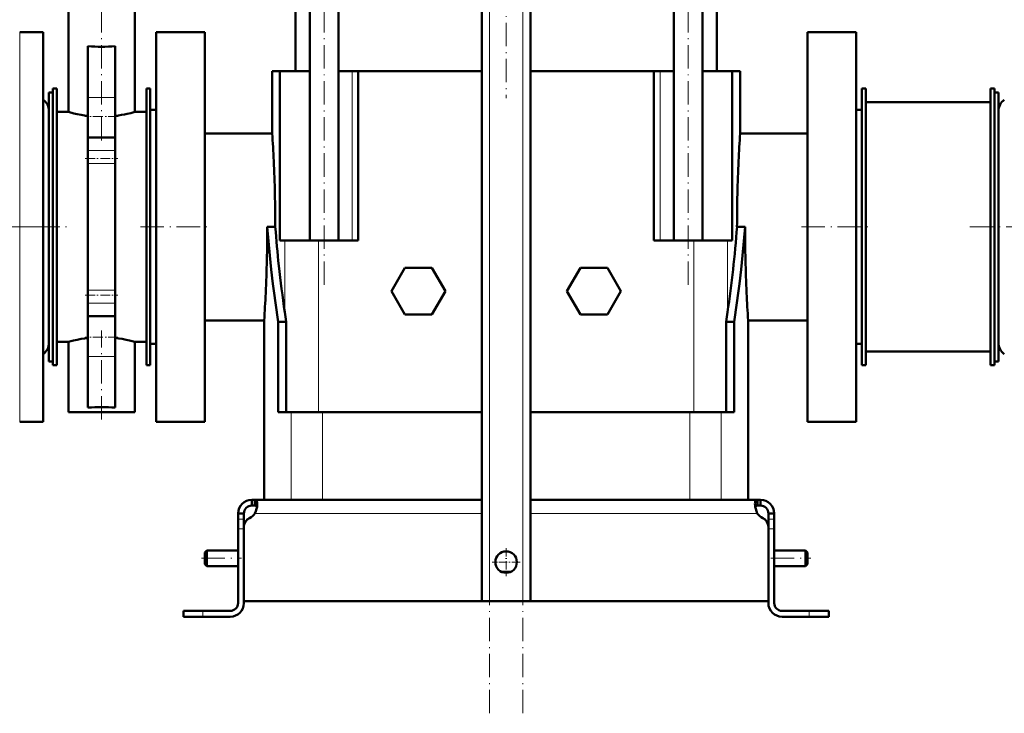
# Model space of a CAD drawing. Extents: x -2065 to 2446, y -1961 to 629.
# Tile 2 of 59: x -1705 to -1200, y -380 to -24. Entities that reach past the tile are written whole.
import ezdxf

# ---------------------------------------------------------------- set-up
doc = ezdxf.new("R2010")
doc.units = 0
doc.linetypes.add('DASHDOT', pattern=[18.5, 12, -3, 0.5, -3])

msp = doc.modelspace()

# ---------------------------------------------------------------- linework, layer by layer
at = {"color": 7, "linetype": 'DASHDOT', "lineweight": 18}
for p, q in [((-1463.57, -379.79), (-1463.57, 311.11)), ((-1446.57, -379.79), (-1446.57, 311.11)), ((-1548.41, -159.93), (-1548.41, 112.71)), ((-1361.73, -159.93), (-1361.73, 112.71)), ((-1455.07, 104.01), (-1455.07, -64.23)), ((-1662.57, -85.89), (-1662.57, 65.4)), ((-1694.47, -130.21), (-2064.97, -130.21)), ((-1788.49, -130.21), (-1680.57, -130.21)), ((-1642.57, -130.21), (-1606.57, -130.21)), ((-1303.57, -130.21), (-1267.57, -130.21)), ((-1217.17, -130.21), (-1041.97, -130.21)), ((-1662.57, -229.02), (-1662.57, -183.33)), ((-1611.27, -300.21), (-1590.87, -300.21)), ((-1319.27, -300.21), (-1298.87, -300.21))]:
    msp.add_line(p, q, dxfattribs=at)
at = {"color": 7, "lineweight": 50}
for p, q in [((-1467.57, -322.21), (-1467.57, 253.54)), ((-1442.57, -322.21), (-1442.57, 253.54)), ((-1679.57, -71.21), (-1679.57, 38.79)), ((-1645.57, -71.21), (-1645.57, 38.79)), ((-1563.07, -50.21), (-1563.07, 25.29)), ((-1555.71, -137.21), (-1555.71, 25.29)), ((-1541.11, 25.29), (-1541.11, -137.21)), ((-1369.03, -137.21), (-1369.03, 25.29)), ((-1354.43, -137.21), (-1354.43, 25.29)), ((-1347.07, 25.29), (-1347.07, -50.21)), ((-1692.57, -30.21), (-1704.57, -30.21)), ((-1692.57, -30.21), (-1692.57, -217.97)), ((-1634.57, -30.21), (-1634.57, -130.21)), ((-1634.57, -30.21), (-1609.57, -30.21)), ((-1609.57, -30.21), (-1609.57, -130.21)), ((-1300.57, -130.21), (-1300.57, -30.21)), ((-1275.57, -30.21), (-1300.57, -30.21)), ((-1275.57, -130.21), (-1275.57, -30.21)), ((-1669.57, -37.5), (-1669.57, -63.74)), ((-1655.57, -37.5), (-1655.57, -63.74)), ((-1575.07, -50.21), (-1571.66, -50.21)), ((-1575.07, -82.21), (-1575.07, -50.21)), ((-1571.66, -50.21), (-1571.06, -50.21)), ((-1555.71, -50.21), (-1571.06, -50.21)), ((-1571.06, -137.21), (-1571.06, -50.21)), ((-1534.13, -50.21), (-1541.11, -50.21)), ((-1530.9, -50.21), (-1534.13, -50.21)), ((-1530.9, -50.21), (-1467.57, -50.21)), ((-1530.9, -137.21), (-1530.9, -50.21)), ((-1442.57, -50.21), (-1379.24, -50.21)), ((-1379.24, -137.21), (-1379.24, -50.21)), ((-1376.01, -50.21), (-1379.24, -50.21)), ((-1369.03, -50.21), (-1376.01, -50.21)), ((-1339.07, -50.21), (-1354.43, -50.21)), ((-1339.07, -137.21), (-1339.07, -50.21)), ((-1339.07, -50.21), (-1335.07, -50.21)), ((-1335.07, -50.21), (-1335.07, -82.21)), ((-1687.57, -59.21), (-1685.57, -59.21)), ((-1687.57, -201.21), (-1687.57, -59.21)), ((-1685.57, -201.21), (-1685.57, -59.21)), ((-1639.57, -59.21), (-1637.57, -59.21)), ((-1639.57, -201.21), (-1639.57, -59.21)), ((-1637.57, -201.21), (-1637.57, -59.21)), ((-1270.57, -59.21), (-1272.57, -59.21)), ((-1272.57, -59.21), (-1272.57, -201.21)), ((-1270.57, -59.21), (-1270.57, -201.21)), ((-1204.57, -59.21), (-1206.57, -59.21)), ((-1206.57, -59.21), (-1206.57, -201.21)), ((-1204.57, -59.21), (-1204.57, -201.21)), ((-1689.57, -163.29), (-1689.57, -61.21)), ((-1689.57, -61.21), (-1687.57, -61.21)), ((-1669.57, -63.74), (-1669.57, -84.37)), ((-1655.57, -63.74), (-1655.57, -84.37)), ((-1204.57, -61.21), (-1204.57, -97.13)), ((-1202.57, -61.21), (-1204.57, -61.21)), ((-1202.57, -61.21), (-1202.57, -97.13)), ((-1637.57, -190.21), (-1637.57, -70.21)), ((-1637.57, -70.21), (-1634.57, -70.21)), ((-1275.57, -70.21), (-1272.57, -70.21)), ((-1206.57, -66.21), (-1270.57, -66.21)), ((-1270.57, -66.21), (-1270.57, -194.21)), ((-1685.57, -189.21), (-1685.57, -71.21)), ((-1679.57, -71.21), (-1685.57, -71.21)), ((-1639.57, -71.21), (-1645.57, -71.21)), ((-1202.57, -158.74), (-1202.57, -70.71)), ((-1655.57, -84.37), (-1669.57, -84.37)), ((-1669.57, -91.07), (-1669.57, -84.37)), ((-1655.57, -91.07), (-1655.57, -84.37)), ((-1609.57, -82.21), (-1575.07, -82.21)), ((-1335.07, -82.21), (-1300.57, -82.21)), ((-1669.57, -97.72), (-1669.57, -91.07)), ((-1655.57, -97.72), (-1655.57, -91.07)), ((-1669.57, -162.7), (-1669.57, -97.72)), ((-1655.57, -162.7), (-1655.57, -97.72)), ((-1204.57, -97.13), (-1204.57, -199.21)), ((-1202.57, -97.13), (-1202.57, -199.21)), ((-1634.57, -130.21), (-1634.57, -230.21)), ((-1609.57, -130.21), (-1609.57, -230.21)), ((-1577.6, -130.21), (-1577.58, -130.21)), ((-1574, -130.21), (-1577.58, -130.21)), ((-1574, -130.21), (-1573.47, -130.24)), ((-1336.67, -130.24), (-1336.14, -130.21)), ((-1336.14, -130.21), (-1332.55, -130.21)), ((-1332.55, -130.21), (-1332.54, -130.21)), ((-1300.57, -230.21), (-1300.57, -130.21)), ((-1275.57, -230.21), (-1275.57, -130.21)), ((-1568.6, -137.21), (-1571.06, -137.21)), ((-1551.37, -137.21), (-1568.6, -137.21)), ((-1530.9, -137.21), (-1551.37, -137.21)), ((-1379.24, -137.21), (-1358.77, -137.21)), ((-1358.77, -137.21), (-1341.54, -137.21)), ((-1341.54, -137.21), (-1339.07, -137.21)), ((-1507, -151.21), (-1513.92, -163.21)), ((-1493.14, -151.21), (-1507, -151.21)), ((-1486.21, -163.21), (-1493.14, -151.21)), ((-1423.92, -163.21), (-1417, -151.21)), ((-1417, -151.21), (-1403.14, -151.21)), ((-1403.14, -151.21), (-1396.21, -163.21)), ((-1202.57, -189.71), (-1202.57, -158.74)), ((-1689.57, -199.21), (-1689.57, -163.29)), ((-1669.57, -169.36), (-1669.57, -162.7)), ((-1655.57, -169.36), (-1655.57, -162.7)), ((-1513.92, -163.21), (-1507, -175.21)), ((-1493.14, -175.21), (-1486.21, -163.21)), ((-1417, -175.21), (-1423.92, -163.21)), ((-1396.21, -163.21), (-1403.14, -175.21)), ((-1669.57, -176.05), (-1669.57, -169.36)), ((-1655.57, -176.05), (-1655.57, -169.36)), ((-1655.57, -176.05), (-1669.57, -176.05)), ((-1669.57, -176.05), (-1669.57, -196.68)), ((-1655.57, -176.05), (-1655.57, -196.68)), ((-1507, -175.21), (-1493.14, -175.21)), ((-1403.14, -175.21), (-1417, -175.21)), ((-1579.19, -178.21), (-1609.57, -178.21)), ((-1579.19, -270.21), (-1579.19, -178.21)), ((-1567.86, -178.83), (-1571.94, -178.83)), ((-1571.94, -178.83), (-1571.94, -225.21)), ((-1567.86, -178.83), (-1567.86, -225.21)), ((-1342.28, -178.83), (-1342.28, -225.21)), ((-1342.28, -178.83), (-1338.2, -178.83)), ((-1338.2, -178.83), (-1338.2, -225.21)), ((-1300.57, -178.21), (-1330.94, -178.21)), ((-1330.94, -270.21), (-1330.94, -178.21)), ((-1685.57, -189.21), (-1679.57, -189.21)), ((-1679.57, -225.21), (-1679.57, -189.21)), ((-1645.57, -189.21), (-1639.57, -189.21)), ((-1645.57, -225.21), (-1645.57, -189.21)), ((-1634.57, -190.21), (-1637.57, -190.21)), ((-1272.57, -190.21), (-1275.57, -190.21)), ((-1669.57, -196.68), (-1669.57, -222.93)), ((-1655.57, -196.68), (-1655.57, -222.93)), ((-1270.57, -194.21), (-1206.57, -194.21)), ((-1689.57, -199.21), (-1687.57, -199.21)), ((-1687.57, -201.21), (-1685.57, -201.21)), ((-1639.57, -201.21), (-1637.57, -201.21)), ((-1270.57, -201.21), (-1272.57, -201.21)), ((-1204.57, -201.21), (-1206.57, -201.21)), ((-1202.57, -199.21), (-1204.57, -199.21)), ((-1692.57, -217.97), (-1692.57, -230.21)), ((-1662.57, -225.21), (-1679.57, -225.21)), ((-1645.57, -225.21), (-1662.57, -225.21)), ((-1571.94, -225.21), (-1565.41, -225.21)), ((-1565.41, -225.21), (-1549.21, -225.21)), ((-1549.21, -225.21), (-1467.57, -225.21)), ((-1442.57, -225.21), (-1360.92, -225.21)), ((-1360.92, -225.21), (-1344.73, -225.21)), ((-1344.73, -225.21), (-1338.2, -225.21)), ((-1692.57, -230.21), (-1704.57, -230.21)), ((-1634.57, -230.21), (-1609.57, -230.21)), ((-1275.57, -230.21), (-1300.57, -230.21)), ((-1585.57, -270.21), (-1585.57, -273.21)), ((-1584.03, -270.21), (-1585.57, -270.21)), ((-1584.03, -270.21), (-1584.03, -273.21)), ((-1467.57, -270.21), (-1584.03, -270.21)), ((-1442.57, -270.21), (-1326.1, -270.21)), ((-1326.1, -270.21), (-1326.1, -273.21)), ((-1326.1, -270.21), (-1324.57, -270.21)), ((-1324.57, -270.21), (-1324.57, -273.21)), ((-1592.57, -277.21), (-1589.57, -277.21)), ((-1592.57, -280.17), (-1592.57, -277.21)), ((-1589.57, -280.17), (-1589.57, -277.21)), ((-1584.03, -273.21), (-1585.57, -273.21)), ((-1326.1, -273.21), (-1324.57, -273.21)), ((-1317.57, -277.21), (-1320.57, -277.21)), ((-1320.57, -280.17), (-1320.57, -277.21)), ((-1317.57, -280.17), (-1317.57, -277.21)), ((-1592.57, -285.09), (-1592.57, -280.17)), ((-1589.57, -284.13), (-1589.57, -280.17)), ((-1320.57, -285.09), (-1320.57, -280.17)), ((-1317.57, -285.09), (-1317.57, -280.17)), ((-1592.57, -285.09), (-1592.57, -323.21)), ((-1589.57, -284.14), (-1589.57, -322.21)), ((-1589.57, -323.21), (-1589.57, -285.09)), ((-1320.57, -322.21), (-1320.57, -284.14)), ((-1320.57, -323.21), (-1320.57, -285.09)), ((-1317.57, -323.21), (-1317.57, -285.09)), ((-1609.57, -297.21), (-1608.57, -296.21)), ((-1609.57, -300.21), (-1609.57, -297.21)), ((-1608.57, -300.21), (-1608.57, -296.21)), ((-1608.57, -296.21), (-1592.57, -296.21)), ((-1317.57, -296.21), (-1301.57, -296.21)), ((-1301.57, -300.21), (-1301.57, -296.21)), ((-1300.57, -297.21), (-1301.57, -296.21)), ((-1300.57, -300.21), (-1300.57, -297.21)), ((-1609.57, -303.21), (-1609.57, -300.21)), ((-1608.57, -304.21), (-1608.57, -300.21)), ((-1301.57, -304.21), (-1301.57, -300.21)), ((-1300.57, -303.21), (-1300.57, -300.21)), ((-1609.57, -303.21), (-1608.57, -304.21)), ((-1608.57, -304.21), (-1592.57, -304.21)), ((-1457.36, -307.21), (-1455.07, -307.21)), ((-1455.07, -307.21), (-1452.78, -307.21)), ((-1317.57, -304.21), (-1301.57, -304.21)), ((-1300.57, -303.21), (-1301.57, -304.21)), ((-1455.07, -322.21), (-1589.57, -322.21)), ((-1463.57, -322.21), (-1467.57, -322.21)), ((-1463.57, -322.21), (-1446.57, -322.21)), ((-1455.07, -322.21), (-1320.57, -322.21)), ((-1442.57, -322.21), (-1446.57, -322.21)), ((-1620.57, -327.21), (-1620.57, -330.21)), ((-1620.57, -327.21), (-1610.57, -327.21)), ((-1596.57, -327.21), (-1610.57, -327.21)), ((-1313.57, -327.21), (-1299.57, -327.21)), ((-1289.57, -327.21), (-1299.57, -327.21)), ((-1289.57, -327.21), (-1289.57, -330.21)), ((-1620.57, -330.21), (-1610.57, -330.21)), ((-1610.57, -330.21), (-1596.57, -330.21)), ((-1299.57, -330.21), (-1313.57, -330.21)), ((-1289.57, -330.21), (-1299.57, -330.21))]:
    msp.add_line(p, q, dxfattribs=at)
at = {"color": 7, "lineweight": 18}
for p, q in [((-1463.57, -322.21), (-1463.57, 253.54)), ((-1446.57, -322.21), (-1446.57, 253.54)), ((-1704.57, -30.21), (-1704.57, -217.97)), ((-1534.13, -137.21), (-1534.13, -50.21)), ((-1376.01, -137.21), (-1376.01, -50.21)), ((-1655.57, -63.74), (-1669.57, -63.74)), ((-1655.57, -91.07), (-1669.57, -91.07)), ((-1655.57, -97.72), (-1669.57, -97.72)), ((-1568.6, -137.21), (-1568.6, -173.96)), ((-1551.37, -137.21), (-1551.37, -225.21)), ((-1358.77, -137.21), (-1358.77, -225.21)), ((-1341.54, -137.21), (-1341.54, -173.96)), ((-1655.57, -162.7), (-1669.57, -162.7)), ((-1655.57, -169.36), (-1669.57, -169.36)), ((-1655.57, -196.68), (-1669.57, -196.68)), ((-1704.57, -217.97), (-1704.57, -230.21)), ((-1565.41, -225.21), (-1565.41, -270.21)), ((-1549.21, -225.21), (-1549.21, -270.21)), ((-1360.92, -225.21), (-1360.92, -270.21)), ((-1344.73, -225.21), (-1344.73, -270.21)), ((-1467.57, -277.21), (-1583.9, -277.21)), ((-1442.57, -277.21), (-1326.24, -277.21)), ((-1592.57, -280.17), (-1589.57, -280.17)), ((-1317.57, -280.17), (-1320.57, -280.17)), ((-1592.57, -285.09), (-1589.57, -285.09)), ((-1317.57, -285.09), (-1320.57, -285.09)), ((-1610.57, -327.21), (-1610.57, -330.21)), ((-1299.57, -327.21), (-1299.57, -330.21))]:
    msp.add_line(p, q, dxfattribs=at)
at = {"color": 7, "linetype": 'DASHDOT', "lineweight": 18, "ltscale": 0.420013}
for p, q in [((-1654.17, -73.64), (-1670.97, -73.64)), ((-1654.17, -186.78), (-1670.97, -186.78))]:
    msp.add_line(p, q, dxfattribs=at)
at = {"color": 7, "linetype": 'DASHDOT', "lineweight": 18, "ltscale": 0.420001}
for p, q in [((-1670.97, -95.16), (-1654.17, -95.16)), ((-1670.97, -165.26), (-1654.17, -165.26))]:
    msp.add_line(p, q, dxfattribs=at)
at = {"color": 7, "linetype": 'DASHDOT', "lineweight": 18, "ltscale": 0.090002}
for p, q in [((-1592.87, -285.09), (-1589.27, -285.09)), ((-1320.87, -285.09), (-1317.27, -285.09))]:
    msp.add_line(p, q, dxfattribs=at)
at = {"color": 7, "linetype": 'DASHDOT', "lineweight": 18, "ltscale": 0.3575}
msp.add_line((-1455.07, -295.06), (-1455.07, -309.36), dxfattribs=at)
at = {"color": 7, "linetype": 'DASHDOT', "lineweight": 18, "ltscale": 0.357501}
msp.add_line((-1447.92, -302.21), (-1462.22, -302.21), dxfattribs=at)
at = {"color": 7, "linetype": 'DASHDOT', "lineweight": 18, "ltscale": 0.090015}
msp.add_line((-1610.57, -326.91), (-1610.57, -330.51), dxfattribs=at)
at = {"color": 7, "linetype": 'DASHDOT', "lineweight": 18, "ltscale": 0.089999}
msp.add_line((-1299.57, -330.51), (-1299.57, -326.91), dxfattribs=at)
at = {"color": 7, "lineweight": 50}
for points in [[(-1679.57, -71.21), (-1676.86, -71.93), (-1675.09, -72.34), (-1673.03, -72.75), (-1671.35, -73.04), (-1669.57, -73.28)], [(-1655.57, -73.28), (-1653.88, -73.05), (-1652.27, -72.78), (-1650.77, -72.49), (-1649.4, -72.2), (-1647.63, -71.77), (-1645.57, -71.21)], [(-1577.58, -130.21), (-1577, -137.51), (-1576.31, -144.81), (-1575.54, -152.11), (-1574.68, -159.4), (-1574.06, -164.26), (-1573.39, -169.12), (-1571.94, -178.83)], [(-1332.55, -130.21), (-1333.14, -137.51), (-1333.82, -144.81), (-1334.59, -152.11), (-1335.46, -159.4), (-1336.08, -164.26), (-1336.75, -169.12), (-1338.2, -178.83)], [(-1669.57, -187.14), (-1671.36, -187.39), (-1673.06, -187.67), (-1675.12, -188.09), (-1676.89, -188.5), (-1678.27, -188.85), (-1679.57, -189.21)], [(-1655.57, -187.14), (-1653.77, -187.39), (-1652.07, -187.68), (-1650.02, -188.09), (-1648.25, -188.5), (-1646.87, -188.85), (-1645.57, -189.21)], [(-1582.69, -272.36), (-1582.71, -271.86), (-1582.77, -271.42), (-1582.86, -271.09), (-1582.98, -270.81), (-1583.14, -270.57), (-1583.35, -270.39), (-1583.66, -270.25), (-1584.03, -270.21)], [(-1583.9, -277.21), (-1583.42, -276.09), (-1583.06, -274.95), (-1582.82, -273.82), (-1582.7, -272.76), (-1582.69, -272.36)], [(-1327.45, -272.36), (-1327.43, -271.86), (-1327.36, -271.42), (-1327.28, -271.09), (-1327.16, -270.81), (-1326.99, -270.57), (-1326.78, -270.39), (-1326.47, -270.25), (-1326.1, -270.21)], [(-1326.24, -277.21), (-1326.72, -276.09), (-1327.08, -274.95), (-1327.32, -273.82), (-1327.43, -272.76), (-1327.45, -272.36)], [(-1582.82, -273.8), (-1582.97, -273.56), (-1583.2, -273.38), (-1583.48, -273.27), (-1583.74, -273.23), (-1584.03, -273.21)], [(-1327.32, -273.8), (-1327.16, -273.56), (-1326.94, -273.38), (-1326.65, -273.27), (-1326.39, -273.23), (-1326.1, -273.21)], [(-1326.1, -273.21), (-1326.39, -273.23), (-1326.65, -273.27), (-1326.94, -273.38), (-1327.16, -273.56), (-1327.32, -273.8)], [(-1327.32, -273.8), (-1327.08, -274.93), (-1326.72, -276.09), (-1326.24, -277.21)]]:
    msp.add_lwpolyline(points, dxfattribs=at)
msp.add_circle((-1455.07, -302.21), 5.5, dxfattribs=at)
for centre, radius, start, end in [((-1662.56, 55.15), 92.91, 265.6737, 269.9944), ((-1662.58, 55.15), 92.91, 270.0056, 274.3262), ((-1696.57, -70.71), 7, 0, 55.1501), ((-1195.57, -70.71), 7, 124.8499, 180), ((-2299.18, -130.49), 725.72, 2.70287, 3.81463), ((-610.92, -130.5), 725.76, 176.1854, 177.29711), ((-2293.3, -130.23), 719.83, 359.9989, 2.70405), ((-616.84, -130.23), 719.83, 177.29595, 180.00112), ((-2301.55, -130.19), 723.95, 357.31138, 359.99858), ((-982.06, -86.43), 593.03, 184.23668, 186.16542), ((-1932.97, -85.96), 597.95, 351.5373, 355.75322), ((-608.58, -130.19), 723.95, 180.00143, 182.68862), ((-972.76, -85.41), 602.38, 186.16722, 188.45332), ((-2307.45, -129.93), 729.85, 356.20707, 357.31253), ((-602.73, -129.93), 729.82, 182.68746, 183.79296), ((-965.17, -84.32), 610.05, 188.44938, 188.91223), ((-1944.76, -84.36), 609.84, 351.08777, 351.55079), ((-1696.57, -189.71), 7, 304.8499, 360), ((-1195.57, -189.71), 7, 180, 235.1501), ((-1662.56, -315.58), 92.91, 90.0056, 94.3263), ((-1662.58, -315.58), 92.91, 85.6738, 89.9944), ((-1585.57, -277.21), 7, 90, 180), ((-1324.57, -277.21), 7, 360, 90), ((-1585.57, -277.21), 4, 90, 180), ((-1589.69, -273.28), 7, 295.2697, 325.8717), ((-1320.45, -273.28), 7, 214.1283, 244.7303), ((-1324.57, -277.21), 4, 360, 90), ((-1584.57, -284.14), 5, 115.2697, 180), ((-1325.57, -284.14), 5, 360, 64.7303), ((-1596.57, -323.21), 4, 270, 0), ((-1596.57, -323.21), 7, 270, 0), ((-1313.57, -323.21), 7, 180, 270), ((-1313.57, -323.21), 4, 180, 270)]:
    msp.add_arc(centre, radius, start, end, dxfattribs=at)

doc.saveas('drawing.dxf')
